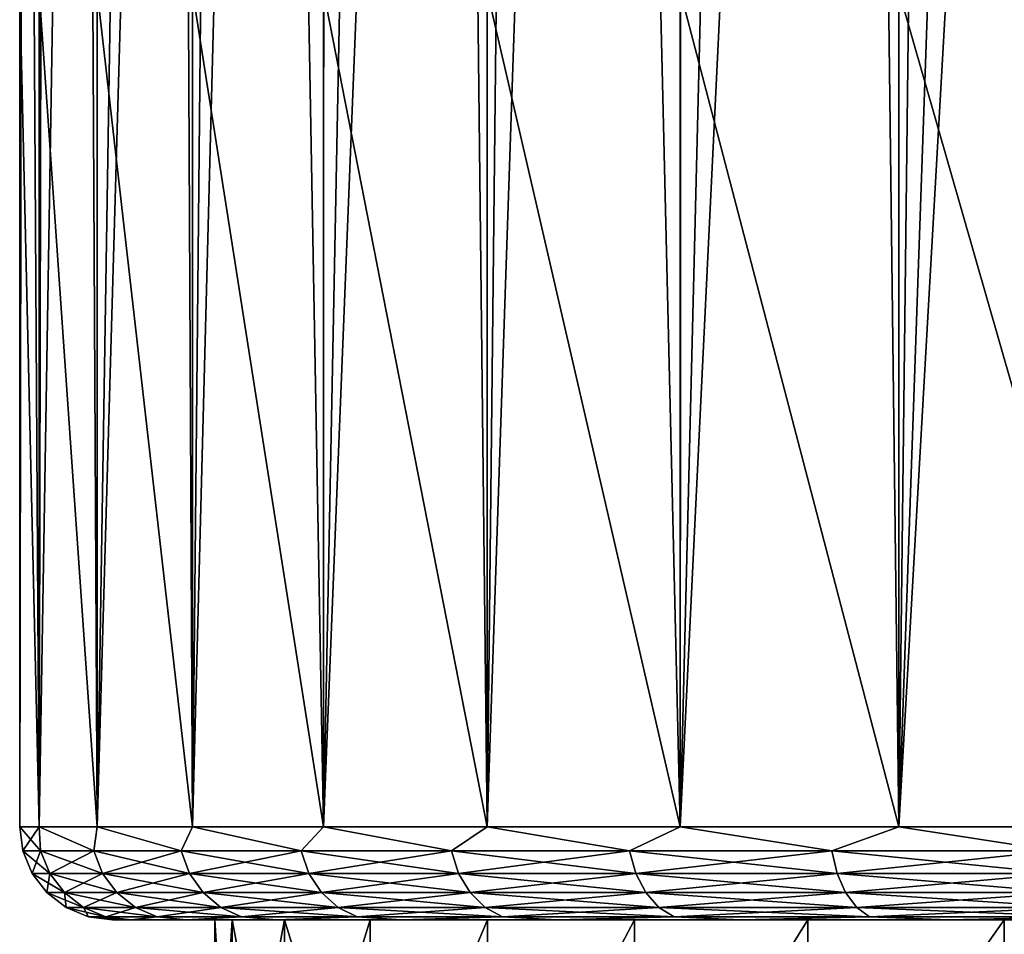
# Model space of a CAD drawing. Header units: metres. Extents: x -139 to 106, y -189 to 40.
# Tile 141 of 256: x -10.3 to -5, y -35.08 to -30.16. Entities that reach past the tile are written whole.
import ezdxf

# ---------------------------------------------------------------- set-up
doc = ezdxf.new("R2010")
doc.units = ezdxf.units.M
doc.layers.add('solid_153_ABGANG1_SW0003', color=7, linetype='CONTINUOUS')

msp = doc.modelspace()

# ---------------------------------------------------------------- linework, layer by layer
at = {"layer": 'solid_153_ABGANG1_SW0003'}
for points in [[(-5.568601, -34.499996, 61.62286), (-4.866388, -14.41942, 61.209873), (-4.408474, -14.095359, 60.978886)], [(-5.568601, -34.499996, 61.62286), (-4.408474, -14.095359, 60.978886), (-4.278775, -34.499996, 60.918564)], [(-5.568601, -34.499996, 61.62286), (-5.334747, -14.778927, 61.476955), (-4.866388, -14.41942, 61.209873)], [(-5.568601, -34.499996, 61.62286), (-5.807363, -15.169756, 61.781036), (-5.334747, -14.778927, 61.476955)], [(-6.745066, -34.499996, 62.503551), (-6.276824, -15.585376, 62.121288), (-5.807363, -15.169756, 61.781036)], [(-6.745066, -34.499996, 62.503551), (-5.807363, -15.169756, 61.781036), (-5.568601, -34.499996, 61.62286)], [(-6.745066, -34.499996, 62.503551), (-6.734902, -16.017302, 62.494755), (-6.276824, -15.585376, 62.121288)], [(-6.745066, -34.499996, 62.503551), (-7.17471, -16.457104, 62.897675), (-6.734902, -16.017302, 62.494755)], [(-7.784221, -34.499996, 63.542706), (-7.590729, -16.896732, 63.325672), (-7.17471, -16.457104, 62.897675)], [(-7.784221, -34.499996, 63.542706), (-7.17471, -16.457104, 62.897675), (-6.745066, -34.499996, 62.503551)], [(-7.784221, -34.499996, 63.542706), (-7.978699, -17.329052, 63.773911), (-7.590729, -16.896732, 63.325672)], [(-8.664911, -34.499996, 64.71917), (-8.336096, -17.748606, 64.238022), (-7.978699, -17.329052, 63.773911)], [(-8.664911, -34.499996, 64.71917), (-7.978699, -17.329052, 63.773911), (-7.784221, -34.499996, 63.542706)], [(-8.664911, -34.499996, 64.71917), (-8.661448, -18.151075, 64.713783), (-8.336096, -17.748606, 64.238022)], [(-8.664911, -34.499996, 64.71917), (-8.954348, -18.533567, 65.197617), (-8.661448, -18.151075, 64.713783)], [(-9.369209, -34.499996, 66.008995), (-9.215323, -18.894554, 65.68692), (-8.954348, -18.533567, 65.197617)], [(-9.369209, -34.499996, 66.008995), (-8.954348, -18.533567, 65.197617), (-8.664911, -34.499996, 64.71917)], [(-9.369209, -34.499996, 66.008995), (-9.445162, -19.233114, 66.179375), (-9.215323, -18.894554, 65.68692)], [(-9.882777, -34.499996, 67.385925), (-9.644949, -19.548994, 66.673225), (-9.445162, -19.233114, 66.179375)], [(-9.882777, -34.499996, 67.385925), (-9.445162, -19.233114, 66.179375), (-9.369209, -34.499996, 66.008995)], [(-9.882777, -34.499996, 67.385925), (-9.959097, -20.113499, 67.659775), (-9.644949, -19.548994, 66.673225)], [(-10.195161, -34.499996, 68.82193), (-10.167169, -20.591988, 68.638931), (-9.959097, -20.113499, 67.659775)], [(-10.195161, -34.499996, 68.82193), (-9.959097, -20.113499, 67.659775), (-9.882777, -34.499996, 67.385925)], [(-10.195161, -34.499996, 68.82193), (-10.277454, -20.990301, 69.606636), (-10.167169, -20.591988, 68.638931)], [(-10.3, -29.999998, 70.287773), (-10.277454, -20.990301, 69.606636), (-10.3, -34.499996, 70.287773)], [(-10.195161, -34.499996, 68.82193), (-10.3, -34.499996, 70.287773), (-10.277454, -20.990301, 69.606636)], [(-10.3, -29.999998, 70.287773), (-10.3, -34.499996, 70.287773), (-10.195161, -34.499996, 71.753616)], [(-10.195161, -29.999998, 71.753616), (-10.3, -29.999998, 70.287773), (-10.195161, -34.499996, 71.753616)], [(-10.195161, -29.999998, 71.753616), (-10.195161, -34.499996, 71.753616), (-9.882777, -34.499996, 73.189613)], [(-9.882777, -29.999998, 73.189613), (-10.195161, -29.999998, 71.753616), (-9.882777, -34.499996, 73.189613)], [(-9.882777, -29.999998, 73.189613), (-9.882777, -34.499996, 73.189613), (-9.369209, -34.499996, 74.566544)], [(-9.369209, -29.999998, 74.566544), (-9.882777, -29.999998, 73.189613), (-9.369209, -34.499996, 74.566544)], [(-9.369209, -29.999998, 74.566544), (-9.369209, -34.499996, 74.566544), (-8.664911, -34.499996, 75.856369)], [(-8.664911, -29.999998, 75.856369), (-9.369209, -29.999998, 74.566544), (-8.664911, -34.499996, 75.856369)], [(-8.664911, -29.999998, 75.856369), (-8.664911, -34.499996, 75.856369), (-7.784221, -34.499996, 77.032837)], [(-7.784221, -29.999998, 77.032837), (-8.664911, -29.999998, 75.856369), (-7.784221, -34.499996, 77.032837)], [(-7.784221, -29.999998, 77.032837), (-7.784221, -34.499996, 77.032837), (-6.745066, -34.499996, 78.071991)], [(-6.745066, -29.999998, 78.071991), (-7.784221, -29.999998, 77.032837), (-6.745066, -34.499996, 78.071991)], [(-6.745066, -29.999998, 78.071991), (-6.745066, -34.499996, 78.071991), (-5.568601, -34.499996, 78.952682)], [(-5.568601, -29.999998, 78.952682), (-6.745066, -29.999998, 78.071991), (-5.568601, -34.499996, 78.952682)], [(-5.568601, -29.999998, 78.952682), (-5.568601, -34.499996, 78.952682), (-4.278775, -34.499996, 79.656982)], [(-4.278775, -29.999998, 79.656982), (-5.568601, -29.999998, 78.952682), (-4.278775, -34.499996, 79.656982)], [(-10.187187, -34.629406, 71.687965), (-10.195161, -34.499996, 71.753616), (-10.3, -34.499996, 70.287773)], [(-10.282963, -34.629406, 70.287773), (-10.187187, -34.629406, 71.687965), (-10.3, -34.499996, 70.287773)], [(-10.195161, -34.499996, 68.82193), (-10.282963, -34.629406, 70.287773), (-10.3, -34.499996, 70.287773)], [(-10.187187, -34.629406, 68.887573), (-10.282963, -34.629406, 70.287773), (-10.195161, -34.499996, 68.82193)], [(-9.901643, -34.629406, 73.06208), (-9.882777, -34.499996, 73.189613), (-10.195161, -34.499996, 71.753616)], [(-10.187187, -34.629406, 71.687965), (-9.901643, -34.629406, 73.06208), (-10.195161, -34.499996, 71.753616)], [(-9.901643, -34.629406, 67.513458), (-10.195161, -34.499996, 68.82193), (-9.882777, -34.499996, 67.385925)], [(-9.901643, -34.629406, 67.513458), (-10.187187, -34.629406, 68.887573), (-10.195161, -34.499996, 68.82193)], [(-9.901643, -34.629406, 73.06208), (-9.43165, -34.629406, 74.384514), (-9.882777, -34.499996, 73.189613)], [(-9.43165, -34.629406, 66.191025), (-9.901643, -34.629406, 67.513458), (-9.882777, -34.499996, 67.385925)], [(-9.43165, -34.629406, 74.384514), (-9.369209, -34.499996, 74.566544), (-9.882777, -34.499996, 73.189613)], [(-9.43165, -34.629406, 66.191025), (-9.882777, -34.499996, 67.385925), (-9.369209, -34.499996, 66.008995)], [(-9.43165, -34.629406, 74.384514), (-8.785963, -34.629406, 75.63063), (-9.369209, -34.499996, 74.566544)], [(-8.785963, -34.629406, 64.944908), (-9.43165, -34.629406, 66.191025), (-9.369209, -34.499996, 66.008995)], [(-8.785963, -34.629406, 75.63063), (-8.664911, -34.499996, 75.856369), (-9.369209, -34.499996, 74.566544)], [(-8.785963, -34.629406, 64.944908), (-9.369209, -34.499996, 66.008995), (-8.664911, -34.499996, 64.71917)], [(-8.785963, -34.629406, 75.63063), (-7.976611, -34.629406, 76.777229), (-8.664911, -34.499996, 75.856369)], [(-7.976611, -34.629406, 63.798317), (-8.785963, -34.629406, 64.944908), (-8.664911, -34.499996, 64.71917)], [(-7.976611, -34.629406, 76.777229), (-7.784221, -34.499996, 77.032837), (-8.664911, -34.499996, 75.856369)], [(-7.976611, -34.629406, 63.798317), (-8.664911, -34.499996, 64.71917), (-7.784221, -34.499996, 63.542706)], [(-7.976611, -34.629406, 76.777229), (-7.018669, -34.629406, 77.802933), (-7.784221, -34.499996, 77.032837)], [(-7.018669, -34.629406, 62.772614), (-7.976611, -34.629406, 63.798317), (-7.784221, -34.499996, 63.542706)], [(-7.018669, -34.629406, 77.802933), (-6.745066, -34.499996, 78.071991), (-7.784221, -34.499996, 77.032837)], [(-7.018669, -34.629406, 62.772614), (-7.784221, -34.499996, 63.542706), (-6.745066, -34.499996, 62.503551)], [(-7.018669, -34.629406, 77.802933), (-5.929982, -34.629406, 78.688644), (-6.745066, -34.499996, 78.071991)], [(-5.929982, -34.629406, 61.886902), (-7.018669, -34.629406, 62.772614), (-6.745066, -34.499996, 62.503551)], [(-5.929982, -34.629406, 78.688644), (-5.568601, -34.499996, 78.952682), (-6.745066, -34.499996, 78.071991)], [(-5.929982, -34.629406, 61.886902), (-6.745066, -34.499996, 62.503551), (-5.568601, -34.499996, 61.62286)], [(-5.929982, -34.629406, 78.688644), (-4.730832, -34.629406, 79.417862), (-5.568601, -34.499996, 78.952682)], [(-4.730832, -34.629406, 61.157681), (-5.929982, -34.629406, 61.886902), (-5.568601, -34.499996, 61.62286)], [(-4.730832, -34.629406, 79.417862), (-4.278775, -34.499996, 79.656982), (-5.568601, -34.499996, 78.952682)], [(-4.730832, -34.629406, 61.157681), (-5.568601, -34.499996, 61.62286), (-4.278775, -34.499996, 60.918564)], [(-10.137637, -34.750111, 71.68116), (-10.187187, -34.629406, 71.687965), (-10.282963, -34.629406, 70.287773)], [(-10.137637, -34.750111, 71.68116), (-10.282963, -34.629406, 70.287773), (-10.232947, -34.750111, 70.287773)], [(-10.187187, -34.629406, 68.887573), (-10.232947, -34.750111, 70.287773), (-10.282963, -34.629406, 70.287773)], [(-10.137637, -34.750111, 68.894386), (-10.232947, -34.750111, 70.287773), (-10.187187, -34.629406, 68.887573)], [(-9.853482, -34.750111, 73.048592), (-9.901643, -34.629406, 73.06208), (-10.187187, -34.629406, 71.687965)], [(-10.137637, -34.750111, 71.68116), (-9.853482, -34.750111, 73.048592), (-10.187187, -34.629406, 71.687965)], [(-10.137637, -34.750111, 68.894386), (-10.187187, -34.629406, 68.887573), (-9.901643, -34.629406, 67.513458)], [(-9.853482, -34.750111, 67.526955), (-10.137637, -34.750111, 68.894386), (-9.901643, -34.629406, 67.513458)], [(-9.385775, -34.750111, 74.364586), (-9.43165, -34.629406, 74.384514), (-9.901643, -34.629406, 73.06208)], [(-9.853482, -34.750111, 73.048592), (-9.385775, -34.750111, 74.364586), (-9.901643, -34.629406, 73.06208)], [(-9.853482, -34.750111, 67.526955), (-9.901643, -34.629406, 67.513458), (-9.43165, -34.629406, 66.191025)], [(-9.385775, -34.750111, 66.210953), (-9.853482, -34.750111, 67.526955), (-9.43165, -34.629406, 66.191025)], [(-8.743229, -34.750111, 75.604645), (-8.785963, -34.629406, 75.63063), (-9.43165, -34.629406, 74.384514)], [(-9.385775, -34.750111, 74.364586), (-8.743229, -34.750111, 75.604645), (-9.43165, -34.629406, 74.384514)], [(-9.385775, -34.750111, 66.210953), (-9.43165, -34.629406, 66.191025), (-8.785963, -34.629406, 64.944908)], [(-8.743229, -34.750111, 64.970894), (-9.385775, -34.750111, 66.210953), (-8.785963, -34.629406, 64.944908)], [(-7.937813, -34.750111, 76.745659), (-7.976611, -34.629406, 76.777229), (-8.785963, -34.629406, 75.63063)], [(-8.743229, -34.750111, 75.604645), (-7.937813, -34.750111, 76.745659), (-8.785963, -34.629406, 75.63063)], [(-8.743229, -34.750111, 64.970894), (-8.785963, -34.629406, 64.944908), (-7.976611, -34.629406, 63.798317)], [(-7.937813, -34.750111, 63.829884), (-8.743229, -34.750111, 64.970894), (-7.976611, -34.629406, 63.798317)], [(-6.98453, -34.750111, 77.76638), (-7.018669, -34.629406, 77.802933), (-7.976611, -34.629406, 76.777229)], [(-7.937813, -34.750111, 76.745659), (-6.98453, -34.750111, 77.76638), (-7.976611, -34.629406, 76.777229)], [(-7.937813, -34.750111, 63.829884), (-7.976611, -34.629406, 63.798317), (-7.018669, -34.629406, 62.772614)], [(-6.98453, -34.750111, 62.809166), (-7.937813, -34.750111, 63.829884), (-7.018669, -34.629406, 62.772614)], [(-5.901139, -34.750111, 78.647781), (-5.929982, -34.629406, 78.688644), (-7.018669, -34.629406, 77.802933)], [(-6.98453, -34.750111, 77.76638), (-5.901139, -34.750111, 78.647781), (-7.018669, -34.629406, 77.802933)], [(-6.98453, -34.750111, 62.809166), (-7.018669, -34.629406, 62.772614), (-5.929982, -34.629406, 61.886902)], [(-5.901139, -34.750111, 61.927761), (-6.98453, -34.750111, 62.809166), (-5.929982, -34.629406, 61.886902)], [(-4.707821, -34.750111, 79.373451), (-4.730832, -34.629406, 79.417862), (-5.929982, -34.629406, 78.688644)], [(-5.901139, -34.750111, 78.647781), (-4.707821, -34.750111, 79.373451), (-5.929982, -34.629406, 78.688644)], [(-5.901139, -34.750111, 61.927761), (-5.929982, -34.629406, 61.886902), (-4.730832, -34.629406, 61.157681)], [(-4.707821, -34.750111, 61.202087), (-5.901139, -34.750111, 61.927761), (-4.730832, -34.629406, 61.157681)], [(-10.058799, -34.853737, 71.670319), (-10.137637, -34.750111, 71.68116), (-10.232947, -34.750111, 70.287773)], [(-10.058799, -34.853737, 71.670319), (-10.232947, -34.750111, 70.287773), (-10.153368, -34.853737, 70.287773)], [(-10.137637, -34.750111, 68.894386), (-10.153368, -34.853737, 70.287773), (-10.232947, -34.750111, 70.287773)], [(-10.058799, -34.853737, 68.90522), (-10.153368, -34.853737, 70.287773), (-10.137637, -34.750111, 68.894386)], [(-9.776854, -34.853737, 73.027115), (-9.853482, -34.750111, 73.048592), (-10.137637, -34.750111, 71.68116)], [(-10.058799, -34.853737, 71.670319), (-9.776854, -34.853737, 73.027115), (-10.137637, -34.750111, 71.68116)], [(-10.058799, -34.853737, 68.90522), (-10.137637, -34.750111, 68.894386), (-9.853482, -34.750111, 67.526955)], [(-9.776854, -34.853737, 67.548424), (-10.058799, -34.853737, 68.90522), (-9.853482, -34.750111, 67.526955)], [(-9.312784, -34.853737, 74.332886), (-9.385775, -34.750111, 74.364586), (-9.853482, -34.750111, 73.048592)], [(-9.776854, -34.853737, 73.027115), (-9.312784, -34.853737, 74.332886), (-9.853482, -34.750111, 73.048592)], [(-9.776854, -34.853737, 67.548424), (-9.853482, -34.750111, 67.526955), (-9.385775, -34.750111, 66.210953)], [(-9.312784, -34.853737, 66.242661), (-9.776854, -34.853737, 67.548424), (-9.385775, -34.750111, 66.210953)], [(-8.675235, -34.853737, 75.563301), (-8.743229, -34.750111, 75.604645), (-9.385775, -34.750111, 74.364586)], [(-9.312784, -34.853737, 74.332886), (-8.675235, -34.853737, 75.563301), (-9.385775, -34.750111, 74.364586)], [(-9.312784, -34.853737, 66.242661), (-9.385775, -34.750111, 66.210953), (-8.743229, -34.750111, 64.970894)], [(-8.675235, -34.853737, 65.012245), (-9.312784, -34.853737, 66.242661), (-8.743229, -34.750111, 64.970894)], [(-7.876082, -34.853737, 76.695442), (-7.937813, -34.750111, 76.745659), (-8.743229, -34.750111, 75.604645)], [(-8.675235, -34.853737, 75.563301), (-7.876082, -34.853737, 76.695442), (-8.743229, -34.750111, 75.604645)], [(-8.675235, -34.853737, 65.012245), (-8.743229, -34.750111, 64.970894), (-7.937813, -34.750111, 63.829884)], [(-7.876082, -34.853737, 63.880104), (-8.675235, -34.853737, 65.012245), (-7.937813, -34.750111, 63.829884)], [(-6.930213, -34.853737, 77.708221), (-6.98453, -34.750111, 77.76638), (-7.937813, -34.750111, 76.745659)], [(-7.876082, -34.853737, 76.695442), (-6.930213, -34.853737, 77.708221), (-7.937813, -34.750111, 76.745659)], [(-7.876082, -34.853737, 63.880104), (-7.937813, -34.750111, 63.829884), (-6.98453, -34.750111, 62.809166)], [(-6.930213, -34.853737, 62.867325), (-7.876082, -34.853737, 63.880104), (-6.98453, -34.750111, 62.809166)], [(-5.855247, -34.853737, 78.582771), (-5.901139, -34.750111, 78.647781), (-6.98453, -34.750111, 77.76638)], [(-6.930213, -34.853737, 77.708221), (-5.855247, -34.853737, 78.582771), (-6.98453, -34.750111, 77.76638)], [(-6.930213, -34.853737, 62.867325), (-6.98453, -34.750111, 62.809166), (-5.901139, -34.750111, 61.927761)], [(-5.855247, -34.853737, 61.992775), (-6.930213, -34.853737, 62.867325), (-5.901139, -34.750111, 61.927761)], [(-4.67121, -34.853737, 79.302795), (-4.707821, -34.750111, 79.373451), (-5.901139, -34.750111, 78.647781)], [(-5.855247, -34.853737, 78.582771), (-4.67121, -34.853737, 79.302795), (-5.901139, -34.750111, 78.647781)], [(-5.855247, -34.853737, 61.992775), (-5.901139, -34.750111, 61.927761), (-4.707821, -34.750111, 61.202087)], [(-4.67121, -34.853737, 61.272747), (-5.855247, -34.853737, 61.992775), (-4.707821, -34.750111, 61.202087)], [(-9.956057, -34.933205, 71.656197), (-10.058799, -34.853737, 71.670319), (-10.153368, -34.853737, 70.287773)], [(-9.956057, -34.933205, 71.656197), (-10.153368, -34.853737, 70.287773), (-10.04966, -34.933205, 70.287773)], [(-10.058799, -34.853737, 68.90522), (-10.04966, -34.933205, 70.287773), (-10.153368, -34.853737, 70.287773)], [(-9.676991, -34.933205, 72.999138), (-9.776854, -34.853737, 73.027115), (-10.058799, -34.853737, 71.670319)], [(-9.956057, -34.933205, 71.656197), (-9.676991, -34.933205, 72.999138), (-10.058799, -34.853737, 71.670319)], [(-9.956057, -34.933205, 68.919342), (-10.04966, -34.933205, 70.287773), (-10.058799, -34.853737, 68.90522)], [(-9.956057, -34.933205, 68.919342), (-10.058799, -34.853737, 68.90522), (-9.776854, -34.853737, 67.548424)], [(-9.676991, -34.933205, 67.576408), (-9.956057, -34.933205, 68.919342), (-9.776854, -34.853737, 67.548424)], [(-9.217662, -34.933205, 74.291565), (-9.312784, -34.853737, 74.332886), (-9.776854, -34.853737, 73.027115)], [(-9.676991, -34.933205, 72.999138), (-9.217662, -34.933205, 74.291565), (-9.776854, -34.853737, 73.027115)], [(-9.676991, -34.933205, 67.576408), (-9.776854, -34.853737, 67.548424), (-9.312784, -34.853737, 66.242661)], [(-9.217662, -34.933205, 66.283974), (-9.676991, -34.933205, 67.576408), (-9.312784, -34.853737, 66.242661)], [(-8.586624, -34.933205, 75.509415), (-8.675235, -34.853737, 75.563301), (-9.312784, -34.853737, 74.332886)], [(-9.217662, -34.933205, 74.291565), (-8.586624, -34.933205, 75.509415), (-9.312784, -34.853737, 74.332886)], [(-9.217662, -34.933205, 66.283974), (-9.312784, -34.853737, 66.242661), (-8.675235, -34.853737, 65.012245)], [(-8.586624, -34.933205, 65.066132), (-9.217662, -34.933205, 66.283974), (-8.675235, -34.853737, 65.012245)], [(-7.795635, -34.933205, 76.62999), (-7.876082, -34.853737, 76.695442), (-8.675235, -34.853737, 75.563301)], [(-8.586624, -34.933205, 75.509415), (-7.795635, -34.933205, 76.62999), (-8.675235, -34.853737, 75.563301)], [(-8.586624, -34.933205, 65.066132), (-8.675235, -34.853737, 65.012245), (-7.876082, -34.853737, 63.880104)], [(-7.795635, -34.933205, 63.945553), (-8.586624, -34.933205, 65.066132), (-7.876082, -34.853737, 63.880104)], [(-6.859427, -34.933205, 77.632423), (-6.930213, -34.853737, 77.708221), (-7.876082, -34.853737, 76.695442)], [(-7.795635, -34.933205, 76.62999), (-6.859427, -34.933205, 77.632423), (-7.876082, -34.853737, 76.695442)], [(-7.795635, -34.933205, 63.945553), (-7.876082, -34.853737, 63.880104), (-6.930213, -34.853737, 62.867325)], [(-6.859427, -34.933205, 62.943119), (-7.795635, -34.933205, 63.945553), (-6.930213, -34.853737, 62.867325)], [(-5.795441, -34.933205, 78.498039), (-5.855247, -34.853737, 78.582771), (-6.930213, -34.853737, 77.708221)], [(-6.859427, -34.933205, 77.632423), (-5.795441, -34.933205, 78.498039), (-6.930213, -34.853737, 77.708221)], [(-6.859427, -34.933205, 62.943119), (-6.930213, -34.853737, 62.867325), (-5.855247, -34.853737, 61.992775)], [(-5.795441, -34.933205, 62.077503), (-6.859427, -34.933205, 62.943119), (-5.855247, -34.853737, 61.992775)], [(-4.623497, -34.933205, 79.210716), (-4.67121, -34.853737, 79.302795), (-5.855247, -34.853737, 78.582771)], [(-5.795441, -34.933205, 78.498039), (-4.623497, -34.933205, 79.210716), (-5.855247, -34.853737, 78.582771)], [(-5.795441, -34.933205, 62.077503), (-5.855247, -34.853737, 61.992775), (-4.67121, -34.853737, 61.272747)], [(-4.623497, -34.933205, 61.364826), (-5.795441, -34.933205, 62.077503), (-4.67121, -34.853737, 61.272747)], [(-10.04966, -34.933205, 70.287773), (-9.928904, -34.983097, 70.287773), (-9.836426, -34.983097, 71.639755)], [(-9.956057, -34.933205, 68.919342), (-9.928904, -34.983097, 70.287773), (-10.04966, -34.933205, 70.287773)], [(-9.956057, -34.933205, 71.656197), (-10.04966, -34.933205, 70.287773), (-9.836426, -34.983097, 71.639755)], [(-9.956057, -34.933205, 68.919342), (-9.836426, -34.983097, 68.935783), (-9.928904, -34.983097, 70.287773)], [(-9.956057, -34.933205, 71.656197), (-9.836426, -34.983097, 71.639755), (-9.560713, -34.983097, 72.96656)], [(-9.956057, -34.933205, 71.656197), (-9.560713, -34.983097, 72.96656), (-9.676991, -34.933205, 72.999138)], [(-9.676991, -34.933205, 67.576408), (-9.836426, -34.983097, 68.935783), (-9.956057, -34.933205, 68.919342)], [(-9.676991, -34.933205, 67.576408), (-9.560713, -34.983097, 67.608986), (-9.836426, -34.983097, 68.935783)], [(-9.676991, -34.933205, 72.999138), (-9.560713, -34.983097, 72.96656), (-9.106903, -34.983097, 74.243462)], [(-9.676991, -34.933205, 72.999138), (-9.106903, -34.983097, 74.243462), (-9.217662, -34.933205, 74.291565)], [(-9.217662, -34.933205, 66.283974), (-9.560713, -34.983097, 67.608986), (-9.676991, -34.933205, 67.576408)], [(-9.217662, -34.933205, 66.283974), (-9.106903, -34.983097, 66.332085), (-9.560713, -34.983097, 67.608986)], [(-9.217662, -34.933205, 74.291565), (-9.106903, -34.983097, 74.243462), (-8.483448, -34.983097, 75.446671)], [(-9.217662, -34.933205, 74.291565), (-8.483448, -34.983097, 75.446671), (-8.586624, -34.933205, 75.509415)], [(-8.586624, -34.933205, 65.066132), (-9.106903, -34.983097, 66.332085), (-9.217662, -34.933205, 66.283974)], [(-8.586624, -34.933205, 65.066132), (-8.483448, -34.983097, 65.128876), (-9.106903, -34.983097, 66.332085)], [(-8.586624, -34.933205, 75.509415), (-8.483448, -34.983097, 75.446671), (-7.701962, -34.983097, 76.55378)], [(-8.586624, -34.933205, 75.509415), (-7.701962, -34.983097, 76.55378), (-7.795635, -34.933205, 76.62999)], [(-7.795635, -34.933205, 63.945553), (-8.483448, -34.983097, 65.128876), (-8.586624, -34.933205, 65.066132)], [(-7.795635, -34.933205, 63.945553), (-7.701962, -34.983097, 64.021759), (-8.483448, -34.983097, 65.128876)], [(-7.795635, -34.933205, 76.62999), (-7.701962, -34.983097, 76.55378), (-6.777004, -34.983097, 77.544174)], [(-7.795635, -34.933205, 76.62999), (-6.777004, -34.983097, 77.544174), (-6.859427, -34.933205, 77.632423)], [(-6.859427, -34.933205, 62.943119), (-7.701962, -34.983097, 64.021759), (-7.795635, -34.933205, 63.945553)], [(-6.859427, -34.933205, 62.943119), (-6.777004, -34.983097, 63.031372), (-7.701962, -34.983097, 64.021759)], [(-6.859427, -34.933205, 77.632423), (-6.777004, -34.983097, 77.544174), (-5.725803, -34.983097, 78.399384)], [(-6.859427, -34.933205, 77.632423), (-5.725803, -34.983097, 78.399384), (-5.795441, -34.933205, 78.498039)], [(-5.795441, -34.933205, 62.077503), (-6.777004, -34.983097, 63.031372), (-6.859427, -34.933205, 62.943119)], [(-5.795441, -34.933205, 62.077503), (-5.725803, -34.983097, 62.176155), (-6.777004, -34.983097, 63.031372)], [(-5.795441, -34.933205, 78.498039), (-5.725803, -34.983097, 78.399384), (-4.567942, -34.983097, 79.1035)], [(-5.795441, -34.933205, 78.498039), (-4.567942, -34.983097, 79.1035), (-4.623497, -34.933205, 79.210716)], [(-4.623497, -34.933205, 61.364826), (-5.725803, -34.983097, 62.176155), (-5.795441, -34.933205, 62.077503)], [(-4.623497, -34.933205, 61.364826), (-4.567942, -34.983097, 61.472046), (-5.725803, -34.983097, 62.176155)], [(-9.700828, -34.999996, 71.678429), (-9.928904, -34.983097, 70.287773), (-9.8, -34.999996, 70.287773)], [(-9.836426, -34.983097, 68.935783), (-9.8, -34.999996, 70.287773), (-9.928904, -34.983097, 70.287773)], [(-9.700828, -34.999996, 71.678429), (-9.836426, -34.983097, 71.639755), (-9.928904, -34.983097, 70.287773)], [(-9.836426, -34.983097, 68.935783), (-9.700836, -34.999996, 68.897171), (-9.8, -34.999996, 70.287773)], [(-9.700828, -34.999996, 71.678429), (-9.560713, -34.983097, 72.96656), (-9.836426, -34.983097, 71.639755)], [(-9.836426, -34.983097, 68.935783), (-9.560713, -34.983097, 67.608986), (-9.700836, -34.999996, 68.897171)], [(-9.155845, -34.999996, 71.604324), (-9.700828, -34.999996, 71.678429), (-9.8, -34.999996, 70.287773)], [(-9.155845, -34.999996, 68.971458), (-9.8, -34.999996, 70.287773), (-9.700836, -34.999996, 68.897171)], [(-9.155845, -34.999996, 68.971458), (-9.25, -34.999996, 70.287895), (-9.8, -34.999996, 70.287773)], [(-9.155845, -34.999996, 71.604324), (-9.8, -34.999996, 70.287773), (-9.25, -34.999996, 70.287895)], [(-9.560713, -34.983097, 67.608986), (-9.403932, -34.999996, 67.529869), (-9.700836, -34.999996, 68.897171)], [(-8.875307, -34.999996, 67.681862), (-9.700836, -34.999996, 68.897171), (-9.403932, -34.999996, 67.529869)], [(-8.875307, -34.999996, 67.681862), (-9.155845, -34.999996, 68.971458), (-9.700836, -34.999996, 68.897171)], [(-9.700828, -34.999996, 71.678429), (-9.403916, -34.999996, 73.045731), (-9.560713, -34.983097, 72.96656)], [(-8.875307, -34.999996, 72.893921), (-9.403916, -34.999996, 73.045731), (-9.700828, -34.999996, 71.678429)], [(-9.155845, -34.999996, 71.604324), (-8.875307, -34.999996, 72.893921), (-9.700828, -34.999996, 71.678429)], [(-9.403916, -34.999996, 73.045731), (-9.106903, -34.983097, 74.243462), (-9.560713, -34.983097, 72.96656)], [(-9.560713, -34.983097, 67.608986), (-9.106903, -34.983097, 66.332085), (-9.403932, -34.999996, 67.529869)], [(-9.106903, -34.983097, 66.332085), (-8.915714, -34.999996, 66.219597), (-9.403932, -34.999996, 67.529869)], [(-8.414102, -34.999996, 66.44532), (-9.403932, -34.999996, 67.529869), (-8.915714, -34.999996, 66.219597)], [(-8.414102, -34.999996, 66.44532), (-8.875307, -34.999996, 67.681862), (-9.403932, -34.999996, 67.529869)], [(-9.403916, -34.999996, 73.045731), (-8.915668, -34.999996, 74.356041), (-9.106903, -34.983097, 74.243462)], [(-8.414102, -34.999996, 74.130463), (-8.915668, -34.999996, 74.356041), (-9.403916, -34.999996, 73.045731)], [(-8.875307, -34.999996, 72.893921), (-8.414102, -34.999996, 74.130463), (-9.403916, -34.999996, 73.045731)], [(-9.25, -36.499996, 70.287895), (-9.25, -34.999996, 70.287895), (-9.155845, -34.999996, 68.971458)], [(-9.155847, -36.499996, 71.604324), (-9.155845, -34.999996, 71.604324), (-9.25, -34.999996, 70.287895)], [(-9.155847, -36.499996, 71.604324), (-9.25, -34.999996, 70.287895), (-9.25, -36.499996, 70.287895)], [(-9.25, -36.499996, 70.287895), (-9.155845, -34.999996, 68.971458), (-9.155846, -36.499996, 68.971458)], [(-8.875302, -36.499996, 72.893951), (-9.155845, -34.999996, 71.604324), (-9.155847, -36.499996, 71.604324)], [(-9.155846, -36.499996, 68.971458), (-9.155845, -34.999996, 68.971458), (-8.875307, -34.999996, 67.681862)], [(-9.155846, -36.499996, 68.971458), (-8.875307, -34.999996, 67.681862), (-8.875298, -36.499996, 67.681824)], [(-8.875302, -36.499996, 72.893951), (-8.875307, -34.999996, 72.893921), (-9.155845, -34.999996, 71.604324)], [(-8.915668, -34.999996, 74.356041), (-8.483448, -34.983097, 75.446671), (-9.106903, -34.983097, 74.243462)], [(-9.106903, -34.983097, 66.332085), (-8.483448, -34.983097, 65.128876), (-8.915714, -34.999996, 66.219597)], [(-8.483448, -34.983097, 65.128876), (-8.245626, -34.999996, 64.991585), (-8.915714, -34.999996, 66.219597)], [(-7.781603, -34.999996, 65.28698), (-8.915714, -34.999996, 66.219597), (-8.245626, -34.999996, 64.991585)], [(-7.781603, -34.999996, 65.28698), (-8.414102, -34.999996, 66.44532), (-8.915714, -34.999996, 66.219597)], [(-8.915668, -34.999996, 74.356041), (-8.245566, -34.999996, 75.584053), (-8.483448, -34.983097, 75.446671)], [(-7.781603, -34.999996, 75.288811), (-8.245566, -34.999996, 75.584053), (-8.915668, -34.999996, 74.356041)], [(-8.414102, -34.999996, 74.130463), (-7.781603, -34.999996, 75.288811), (-8.915668, -34.999996, 74.356041)], [(-8.875298, -36.499996, 67.681824), (-8.875307, -34.999996, 67.681862), (-8.414102, -34.999996, 66.44532)], [(-8.414072, -36.499996, 74.130539), (-8.414102, -34.999996, 74.130463), (-8.875307, -34.999996, 72.893921)], [(-8.414072, -36.499996, 74.130539), (-8.875307, -34.999996, 72.893921), (-8.875302, -36.499996, 72.893951)], [(-8.875298, -36.499996, 67.681824), (-8.414102, -34.999996, 66.44532), (-8.414063, -36.499996, 66.445229)], [(-8.245566, -34.999996, 75.584053), (-7.701962, -34.983097, 76.55378), (-8.483448, -34.983097, 75.446671)], [(-8.483448, -34.983097, 65.128876), (-7.701962, -34.983097, 64.021759), (-8.245626, -34.999996, 64.991585)], [(-8.414063, -36.499996, 66.445229), (-8.414102, -34.999996, 66.44532), (-7.781603, -34.999996, 65.28698)], [(-8.414072, -36.499996, 74.130539), (-7.781603, -34.999996, 75.288811), (-8.414102, -34.999996, 74.130463)], [(-7.781542, -36.499996, 75.288902), (-7.781603, -34.999996, 75.288811), (-8.414072, -36.499996, 74.130539)], [(-8.414063, -36.499996, 66.445229), (-7.781603, -34.999996, 65.28698), (-7.781529, -36.499996, 65.286858)], [(-7.701962, -34.983097, 64.021759), (-7.407739, -34.999996, 63.871746), (-8.245626, -34.999996, 64.991585)], [(-6.990672, -34.999996, 64.230415), (-8.245626, -34.999996, 64.991585), (-7.407739, -34.999996, 63.871746)], [(-6.990672, -34.999996, 64.230415), (-7.781603, -34.999996, 65.28698), (-8.245626, -34.999996, 64.991585)], [(-8.245566, -34.999996, 75.584053), (-7.407626, -34.999996, 76.703926), (-7.701962, -34.983097, 76.55378)], [(-6.990672, -34.999996, 76.345367), (-7.407626, -34.999996, 76.703926), (-8.245566, -34.999996, 75.584053)], [(-7.781603, -34.999996, 75.288811), (-6.990672, -34.999996, 76.345367), (-8.245566, -34.999996, 75.584053)], [(-7.781529, -36.499996, 65.286858), (-7.781603, -34.999996, 65.28698), (-6.990672, -34.999996, 64.230415)], [(-7.781542, -36.499996, 75.288902), (-6.990672, -34.999996, 76.345367), (-7.781603, -34.999996, 75.288811)], [(-6.990592, -36.499996, 76.345459), (-6.990672, -34.999996, 76.345367), (-7.781542, -36.499996, 75.288902)], [(-7.781529, -36.499996, 65.286858), (-6.990672, -34.999996, 64.230415), (-6.990577, -36.499996, 64.230309)], [(-7.407626, -34.999996, 76.703926), (-6.777004, -34.983097, 77.544174), (-7.701962, -34.983097, 76.55378)], [(-7.701962, -34.983097, 64.021759), (-6.777004, -34.983097, 63.031372), (-7.407739, -34.999996, 63.871746)], [(-6.777004, -34.983097, 63.031372), (-6.418842, -34.999996, 62.882473), (-7.407739, -34.999996, 63.871746)], [(-6.057451, -34.999996, 63.297203), (-7.407739, -34.999996, 63.871746), (-6.418842, -34.999996, 62.882473)], [(-6.057451, -34.999996, 63.297203), (-6.990672, -34.999996, 64.230415), (-7.407739, -34.999996, 63.871746)], [(-7.407626, -34.999996, 76.703926), (-6.418724, -34.999996, 77.693169), (-6.777004, -34.983097, 77.544174)], [(-6.057451, -34.999996, 77.278587), (-6.418724, -34.999996, 77.693169), (-7.407626, -34.999996, 76.703926)], [(-6.990672, -34.999996, 76.345367), (-6.057451, -34.999996, 77.278587), (-7.407626, -34.999996, 76.703926)], [(-6.990577, -36.499996, 64.230309), (-6.990672, -34.999996, 64.230415), (-6.057451, -34.999996, 63.297203)], [(-6.990592, -36.499996, 76.345459), (-6.057451, -34.999996, 77.278587), (-6.990672, -34.999996, 76.345367)], [(-6.057373, -36.499996, 77.278648), (-6.057451, -34.999996, 77.278587), (-6.990592, -36.499996, 76.345459)], [(-6.990577, -36.499996, 64.230309), (-6.057451, -34.999996, 63.297203), (-6.05736, -36.499996, 63.297127)], [(-6.418724, -34.999996, 77.693169), (-5.725803, -34.983097, 78.399384), (-6.777004, -34.983097, 77.544174)], [(-6.777004, -34.983097, 63.031372), (-5.725803, -34.983097, 62.176155), (-6.418842, -34.999996, 62.882473)], [(-5.725803, -34.983097, 62.176155), (-5.299321, -34.999996, 62.044155), (-6.418842, -34.999996, 62.882473)], [(-5.000935, -34.999996, 62.506306), (-6.418842, -34.999996, 62.882473), (-5.299321, -34.999996, 62.044155)], [(-5.000935, -34.999996, 62.506306), (-6.057451, -34.999996, 63.297203), (-6.418842, -34.999996, 62.882473)], [(-6.418724, -34.999996, 77.693169), (-5.299098, -34.999996, 78.531532), (-5.725803, -34.983097, 78.399384)], [(-5.000935, -34.999996, 78.069481), (-5.299098, -34.999996, 78.531532), (-6.418724, -34.999996, 77.693169)], [(-6.057451, -34.999996, 77.278587), (-5.000935, -34.999996, 78.069481), (-6.418724, -34.999996, 77.693169)], [(-6.05736, -36.499996, 63.297127), (-6.057451, -34.999996, 63.297203), (-5.000935, -34.999996, 62.506306)], [(-6.057373, -36.499996, 77.278648), (-5.000935, -34.999996, 78.069481), (-6.057451, -34.999996, 77.278587)], [(-5.00087, -36.499996, 78.069519), (-5.000935, -34.999996, 78.069481), (-6.057373, -36.499996, 77.278648)], [(-6.05736, -36.499996, 63.297127), (-5.000935, -34.999996, 62.506306), (-5.000857, -36.499996, 62.506256)], [(-5.299098, -34.999996, 78.531532), (-4.567942, -34.983097, 79.1035), (-5.725803, -34.983097, 78.399384)], [(-5.725803, -34.983097, 62.176155), (-4.567942, -34.983097, 61.472046), (-5.299321, -34.999996, 62.044155)], [(-4.567942, -34.983097, 61.472046), (-4.071876, -34.999996, 61.373749), (-5.299321, -34.999996, 62.044155)], [(-3.842607, -34.999996, 61.873806), (-5.299321, -34.999996, 62.044155), (-4.071876, -34.999996, 61.373749)], [(-3.842607, -34.999996, 61.873806), (-5.000935, -34.999996, 62.506306), (-5.299321, -34.999996, 62.044155)], [(-5.299098, -34.999996, 78.531532), (-4.071536, -34.999996, 79.20195), (-4.567942, -34.983097, 79.1035)], [(-2.606018, -34.999996, 79.163208), (-4.071536, -34.999996, 79.20195), (-5.299098, -34.999996, 78.531532)], [(-3.842607, -34.999996, 78.701981), (-2.606018, -34.999996, 79.163208), (-5.299098, -34.999996, 78.531532)], [(-5.000935, -34.999996, 78.069481), (-3.842607, -34.999996, 78.701981), (-5.299098, -34.999996, 78.531532)], [(-5.000857, -36.499996, 62.506256), (-5.000935, -34.999996, 62.506306), (-3.842607, -34.999996, 61.873806)], [(-5.00087, -36.499996, 78.069519), (-3.842607, -34.999996, 78.701981), (-5.000935, -34.999996, 78.069481)]]:
    msp.add_3dface(points, dxfattribs=at)

doc.saveas('drawing.dxf')
